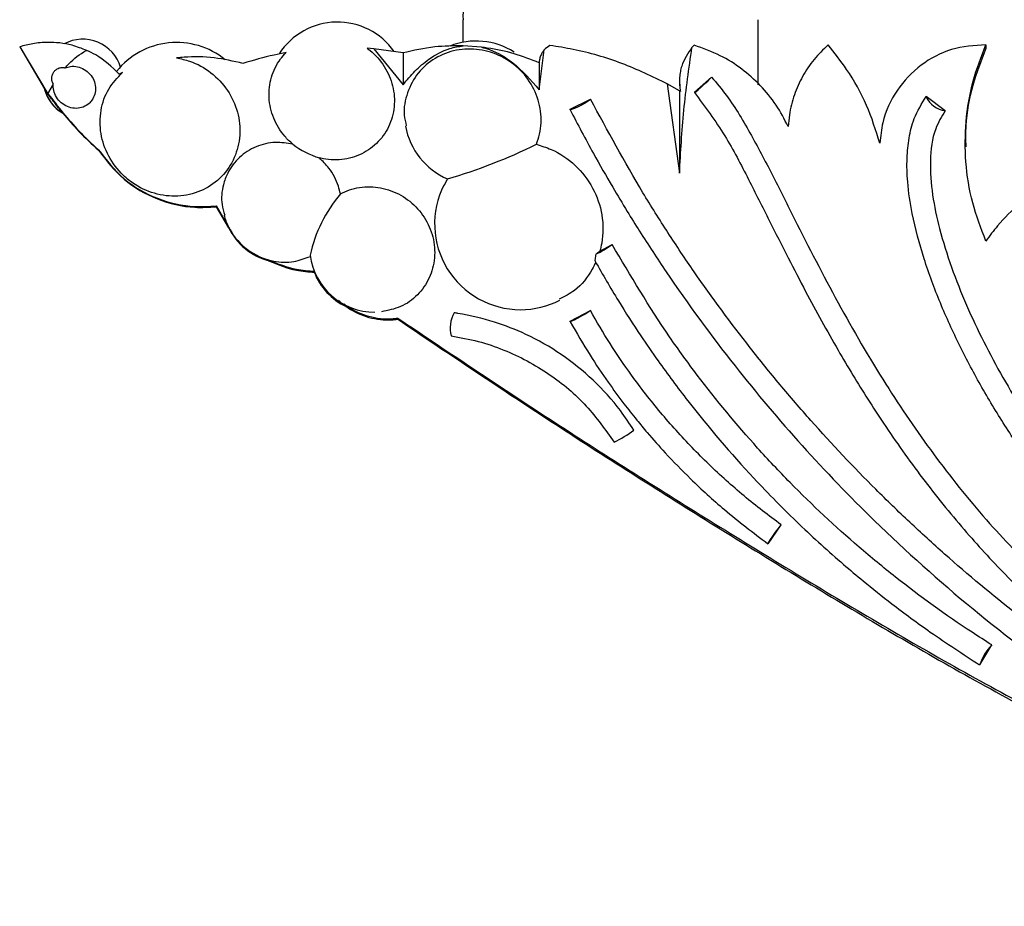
# Model space of a CAD drawing. Header units: millimetres. Extents: x 112 to 251, y 122 to 268.
# Tile 26 of 60: x 206 to 223, y 132 to 147. Entities that reach past the tile are written whole.
import ezdxf

# ---------------------------------------------------------------- set-up
doc = ezdxf.new("R2010")
doc.units = ezdxf.units.MM

msp = doc.modelspace()

# ---------------------------------------------------------------- linework, layer by layer
at = {"color": 7, "linetype": 'Continuous', "lineweight": 25}
for p, q in [((213.7462, 146.547), (213.7462, 146.164)), ((218.7462, 145.4437), (218.7462, 146.547)), ((206.2462, 146.0869), (206.7251, 145.2932)), ((206.2462, 146.0869), (206.7251, 145.2835)), ((212.2402, 146.0535), (212.129, 146.0625)), ((212.2402, 146.0535), (212.7363, 145.4454)), ((212.7363, 145.9842), (212.2402, 146.0535)), ((214.0645, 146.0812), (213.7519, 146.1044)), ((215.0407, 145.3627), (215.1248, 146.0356)), ((217.6637, 146.1163), (217.6263, 146.0759)), ((222.6008, 146.1225), (222.6008, 146.0514)), ((212.7363, 145.9842), (212.7363, 145.4454)), ((215.0407, 145.8165), (215.0407, 145.3627)), ((207.9866, 145.6517), (207.9325, 145.6267)), ((217.9598, 145.5761), (217.6694, 145.3208)), ((206.7251, 145.2932), (206.8161, 145.4532)), ((217.2089, 145.4614), (217.4142, 143.9471)), ((217.4142, 145.3434), (217.2089, 145.4614)), ((217.4142, 145.5046), (217.4142, 145.5007)), ((217.4314, 145.334), (217.4142, 145.3434)), ((217.4142, 145.3434), (217.4142, 143.9471)), ((217.4314, 145.3294), (217.4228, 145.5011)), ((215.5626, 145.033), (215.9112, 145.1997)), ((221.9102, 145.0044), (221.5913, 145.2458)), ((207.58, 144.3473), (207.58, 144.3383)), ((213.4364, 143.7443), (213.4855, 143.8548)), ((209.5695, 143.3949), (209.7828, 143.038)), ((209.5695, 143.3949), (209.5695, 143.3807)), ((209.5695, 143.3807), (209.7828, 143.0245)), ((216.067, 142.632), (216.2751, 142.7419)), ((215.567, 141.4431), (215.9068, 141.6243)), ((212.6462, 141.4971), (212.6462, 141.4771)), ((218.9175, 137.6794), (219.139, 137.9987)), ((222.4993, 135.6294), (222.7022, 135.9653))]:
    msp.add_line(p, q, dxfattribs=at)
at = {"color": 7, "linetype": 'Continuous', "lineweight": 25, "flags": 128}
for points in [[(217.6694, 145.3208), (217.6682, 145.3147), (217.6894, 145.3289), (217.7296, 145.3614), (217.7828, 145.4071), (217.8408, 145.4591), (217.8948, 145.5095), (217.9366, 145.5506), (217.9598, 145.5761)], [(215.9112, 145.1997), (215.884, 145.1768), (215.8345, 145.1446), (215.77, 145.1082), (215.7005, 145.073), (215.6366, 145.0444), (215.5879, 145.0267), (215.5619, 145.0227), (215.5626, 145.033)], [(215.9068, 141.6243), (215.8783, 141.6028), (215.8282, 141.5707), (215.7642, 141.533), (215.696, 141.4954), (215.6341, 141.4636), (215.5878, 141.4425), (215.5643, 141.4353), (215.567, 141.4431)], [(219.139, 137.9987), (219.1155, 137.9751), (219.0786, 137.9307), (219.0341, 137.8724), (218.9887, 137.809), (218.9493, 137.7502), (218.9219, 137.7049), (218.9108, 137.6801), (218.9175, 137.6794)]]:
    msp.add_lwpolyline(points, dxfattribs=at)
at = {"color": 7, "linetype": 'Continuous', "lineweight": 25}
for centre, radius, start, end in [((211.624, 145.3338), 1.1726, 35.02247, 147.15228), ((207.3137, 145.5473), 0.6698, 16.99198, 118.18579), ((213.9711, 144.9686), 1.2164, 57.81894, 111.51915), ((208.9038, 144.8558), 1.3056, 50.92063, 141.24747), ((207.3137, 145.5473), 0.6698, 195.45268, 239.05729), ((207.3137, 145.5444), 0.6698, 195.44975, 238.96075), ((221.6021, 145.2392), 0.0127, 148.82189, 188.23678), ((221.9869, 145.4469), 0.4491, 207.80172, 260.17097), ((213.9711, 144.9686), 1.2164, 190.61441, 246.54741), ((211.8215, 145.7371), 1.61, 233.69072, 251.81646), ((210.8269, 152.9183), 9.4478, 286.35289, 296.16326), ((214.7237, 143.0934), 1.4538, 153.17258, 270), ((213.5596, 142.02), 2.4589, 140.01974, 167.30733), ((210.7538, 143.5299), 1.089, 195.59125, 206.52185), ((210.7538, 143.5157), 1.089, 206.48066, 254.87808), ((210.7538, 143.5299), 1.089, 206.52185, 254.29718), ((215.358, 143.9795), 1.5404, 294.54502, 306.53986), ((212.2586, 142.7052), 1.1074, 187.52041, 270), ((215.2254, 143.6447), 1.3168, 305.91861, 309.72925), ((212.2586, 142.6859), 1.1074, 201.8402, 243.95052), ((214.7237, 143.0934), 1.4538, 270, 297.28822), ((214.0549, 141.3288), 0.5223, 150.4692, 194.79099), ((215.183, 141.5885), 2.4649, 297.16837, 306.30392), ((223.2844, 135.3843), 0.8224, 135.05668, 162.66208)]:
    msp.add_arc(centre, radius, start, end, dxfattribs=at)
for points, knots in [([(216.2462, 147.561), (216.1971, 147.561), (216.0544, 147.5609), (215.8206, 147.5605), (215.5573, 147.5595), (215.317, 147.5581), (215.1074, 147.5563), (214.9356, 147.5541), (214.7995, 147.5513), (214.7329, 147.5493), (214.6553, 147.5443), (214.5685, 147.5326), (214.4589, 147.5081), (214.3046, 147.4513), (214.1348, 147.3483), (213.9819, 147.2022), (213.8637, 147.033), (213.7842, 146.84), (213.7444, 146.6727), (213.7508, 146.5738), (213.7525, 146.5466)], [0, 0, 0, 0, 0.0392117, 0.1140346, 0.1889712, 0.2640101, 0.339259, 0.4149618, 0.491823, 0.5733626, 0.6057725, 0.6259762, 0.6547118, 0.6970193, 0.7575184, 0.8119786, 0.8650209, 0.9210329, 0.9782955, 1, 1, 1, 1]), ([(207.3816, 146.0271), (207.2981, 146.0589), (207.072, 146.1448), (206.7539, 146.1731), (206.4591, 146.1467), (206.3178, 146.1071), (206.2462, 146.0869)], [0, 0, 0, 0, 0.1938698, 0.5247114, 0.7590368, 1, 1, 1, 1]), ([(207.0168, 145.732), (207.0366, 145.7542), (207.1387, 145.8689), (207.264, 145.9696), (207.379, 146.0259), (207.3816, 146.0271)], [0, 0, 0, 0, 0.1897717, 0.9819076, 1, 1, 1, 1]), ([(207.9325, 145.6267), (207.8067, 145.7459), (207.6388, 145.9051), (207.4331, 146.0027), (207.3816, 146.0271)], [0, 0, 0, 0, 0.7493778, 1, 1, 1, 1]), ([(212.129, 146.0625), (212.1328, 146.0597), (212.2339, 145.9854), (212.4089, 145.8044), (212.567, 145.4741), (212.6083, 145.1144), (212.527, 144.7663), (212.3321, 144.47), (212.0458, 144.26), (211.7022, 144.1607), (211.4511, 144.1752), (211.3268, 144.2056), (211.319, 144.2075)], [0, 0, 0, 0, 0.0048246, 0.1273599, 0.2499443, 0.3729029, 0.4963773, 0.620277, 0.7443378, 0.8682367, 0.9917227, 1, 1, 1, 1]), ([(212.7363, 145.4454), (212.8014, 145.5237), (212.9326, 145.6818), (213.189, 145.9023), (213.467, 146.0597), (213.6765, 146.0926), (213.7519, 146.1044)], [0, 0, 0, 0, 0.2471868, 0.49844, 0.8196198, 1, 1, 1, 1]), ([(213.7519, 146.1044), (213.5898, 146.1031), (213.2343, 146.1003), (212.9118, 146.0251), (212.7363, 145.9842)], [0, 0, 0, 0, 0.4557684, 1, 1, 1, 1]), ([(214.9927, 144.4385), (215.0124, 144.4955), (215.0735, 144.673), (215.0847, 144.9985), (214.9712, 145.3786), (214.7372, 145.7051), (214.411, 145.941), (214.0285, 146.0608), (213.6324, 146.0508), (213.2684, 145.9116), (212.9756, 145.6583), (212.7961, 145.3206), (212.731, 144.9989), (212.7764, 144.8102), (212.7912, 144.7487)], [0, 0, 0, 0, 0.043141, 0.1343722, 0.2253593, 0.3162271, 0.4071628, 0.4983207, 0.5897444, 0.6813607, 0.773017, 0.8645503, 0.955848, 1, 1, 1, 1]), ([(214.0645, 146.0812), (214.109, 146.0689), (214.2989, 146.0164), (214.6601, 145.7986), (214.9006, 145.5232), (215.0407, 145.3627)], [0, 0, 0, 0, 0.1129434, 0.4829498, 1, 1, 1, 1]), ([(215.0407, 145.8165), (214.9005, 145.8713), (214.616, 145.9825), (214.2821, 146.053), (214.0971, 146.0769), (214.0645, 146.0812)], [0, 0, 0, 0, 0.4446668, 0.9020438, 1, 1, 1, 1]), ([(215.1248, 146.0356), (215.1138, 146.0219), (215.0909, 145.9931), (215.0637, 145.9391), (215.0447, 145.8793), (215.0418, 145.8333), (215.0407, 145.8165)], [0, 0, 0, 0, 0.2616687, 0.5465787, 0.8340604, 1, 1, 1, 1]), ([(215.2224, 146.1123), (215.1889, 146.0908), (215.1535, 146.0681), (215.1261, 146.0372), (215.1248, 146.0356)], [0, 0, 0, 0, 0.950649, 1, 1, 1, 1]), ([(217.2089, 145.4614), (216.9554, 145.5838), (216.4428, 145.8313), (215.7653, 146.023), (215.3534, 146.0908), (215.2224, 146.1123)], [0, 0, 0, 0, 0.40029508, 0.80937677, 1, 1, 1, 1]), ([(217.4142, 143.9471), (217.4346, 144.3038), (217.4754, 145.0181), (217.576, 145.7229), (217.6263, 146.0759)], [0, 0, 0, 0, 0.4992728, 1, 1, 1, 1]), ([(217.6263, 146.0759), (217.5584, 145.9784), (217.475, 145.8585), (217.4292, 145.6733), (217.4164, 145.5857), (217.4133, 145.5009), (217.4169, 145.4213), (217.4246, 145.3682), (217.4308, 145.3372), (217.4314, 145.334)], [0, 0, 0, 0, 0.5124584, 0.6298312, 0.7481504, 0.8149691, 0.8819065, 0.9876979, 1, 1, 1, 1]), ([(219.2549, 144.7404), (219.1908, 144.8631), (219.0607, 145.1119), (218.792, 145.4387), (218.4736, 145.7212), (218.0988, 145.961), (217.8139, 146.0627), (217.6637, 146.1163)], [0, 0, 0, 0, 0.1920574, 0.3896038, 0.5816909, 0.7794756, 1, 1, 1, 1]), ([(219.9293, 146.1195), (219.8478, 146.0406), (219.6823, 145.8804), (219.4923, 145.5924), (219.351, 145.2756), (219.2767, 144.9876), (219.2606, 144.8056), (219.2549, 144.7404)], [0, 0, 0, 0, 0.2159006, 0.4380724, 0.6539632, 0.8761547, 1, 1, 1, 1]), ([(220.8063, 144.4598), (220.7387, 144.6748), (220.6015, 145.1108), (220.2929, 145.6678), (220.038, 145.9844), (219.9293, 146.1195)], [0, 0, 0, 0, 0.3579425, 0.7261369, 1, 1, 1, 1]), ([(222.6008, 146.1225), (222.4043, 146.1087), (222.0116, 146.0812), (221.4837, 145.7976), (221.0741, 145.3677), (220.8537, 144.8917), (220.819, 144.5756), (220.8063, 144.4598)], [0, 0, 0, 0, 0.2143502, 0.4285289, 0.6470946, 0.8707538, 1, 1, 1, 1]), ([(222.6008, 142.8017), (222.519, 143.0156), (222.3529, 143.4497), (222.2471, 144.1354), (222.2507, 144.8289), (222.3611, 145.4999), (222.5225, 145.9192), (222.6008, 146.1225)], [0, 0, 0, 0, 0.199064, 0.4040308, 0.6030522, 0.8076038, 1, 1, 1, 1]), ([(222.2665, 144.3969), (222.2643, 144.5166), (222.2579, 144.8684), (222.3641, 145.4314), (222.5235, 145.849), (222.6008, 146.0514)], [0, 0, 0, 0, 0.2099195, 0.6170566, 1, 1, 1, 1]), ([(208.9028, 145.9004), (208.977, 145.8846), (209.183, 145.8407), (209.4955, 145.666), (209.7805, 145.3635), (209.9525, 144.9892), (209.9932, 144.5876), (209.8988, 144.2028), (209.68, 143.8775), (209.3609, 143.6486), (208.9768, 143.5429), (208.5714, 143.5731), (208.2369, 143.7168), (207.9534, 143.9397), (207.7337, 144.2303), (207.6016, 144.6175), (207.6034, 145.0159), (207.7293, 145.3838), (207.9022, 145.5638), (207.9866, 145.6517)], [0, 0, 0, 0, 0.0350498, 0.0973195, 0.1593498, 0.2211214, 0.2827341, 0.3443639, 0.4061746, 0.4682421, 0.530528, 0.592903, 0.6552085, 0.6945174, 0.7561934, 0.8178737, 0.8794871, 0.9411607, 1, 1, 1, 1]), ([(210.0262, 145.8073), (209.8637, 145.8442), (209.5338, 145.9189), (209.1545, 145.9237), (208.9452, 145.9043), (208.9028, 145.9004)], [0, 0, 0, 0, 0.436297, 0.8858528, 1, 1, 1, 1]), ([(210.7552, 145.9894), (210.6875, 145.9766), (210.4402, 145.9299), (210.2004, 145.8589), (210.0262, 145.8073)], [0, 0, 0, 0, 0.2734796, 1, 1, 1, 1]), ([(210.8681, 144.4397), (210.8216, 144.4831), (210.6866, 144.609), (210.5282, 144.8769), (210.4484, 145.2284), (210.4895, 145.5801), (210.613, 145.8347), (210.723, 145.9544), (210.7552, 145.9894)], [0, 0, 0, 0, 0.1063185, 0.3087346, 0.511152, 0.7113116, 0.9156977, 1, 1, 1, 1]), ([(206.8161, 145.4532), (206.8104, 145.4647), (206.796, 145.4936), (206.7876, 145.5467), (206.7948, 145.6042), (206.8163, 145.6549), (206.8431, 145.6875), (206.8801, 145.7175), (206.9289, 145.7389), (206.9816, 145.7407), (207.0104, 145.7336), (207.0168, 145.732)], [0, 0, 0, 0, 0.084622, 0.2134509, 0.3288675, 0.4431519, 0.5660295, 0.6151103, 0.7836386, 0.9518016, 1, 1, 1, 1]), ([(207.0168, 145.732), (207.0453, 145.7412), (207.1114, 145.7626), (207.2254, 145.7561), (207.3422, 145.7112), (207.4399, 145.6306), (207.507, 145.5247), (207.5363, 145.4052), (207.5249, 145.2856), (207.4804, 145.1924), (207.4124, 145.117), (207.3235, 145.063), (207.2048, 145.04), (207.0823, 145.0581), (206.9701, 145.1155), (206.8811, 145.2053), (206.8254, 145.3168), (206.8131, 145.4033), (206.8158, 145.4479), (206.8161, 145.4532)], [0, 0, 0, 0, 0.0491157, 0.1139741, 0.1787794, 0.2433464, 0.3075982, 0.3715982, 0.4355212, 0.4995731, 0.5395345, 0.6043176, 0.6690988, 0.7339582, 0.7987007, 0.863168, 0.927332, 0.9912919, 1, 1, 1, 1]), ([(217.9598, 145.5761), (218.0452, 145.4735), (218.3014, 145.1657), (218.6381, 144.5895), (219.0077, 143.8846), (219.481, 142.9341), (220.0888, 141.7522), (220.8622, 140.4178), (221.7002, 139.1887), (222.5723, 138.1002), (223.5069, 137.1161), (224.4885, 136.2348), (225.537, 135.4367), (226.6441, 134.7252), (227.8024, 134.1037), (229.0037, 133.5762), (230.0358, 133.2191), (230.8755, 132.986), (231.5122, 132.8383), (232.3693, 132.6782), (233.339, 132.5653), (234.4184, 132.5249), (235.0604, 132.5625), (235.3814, 132.5814)], [0, 0, 0, 0, 0.01718824, 0.05157867, 0.08590331, 0.12021868, 0.18885928, 0.25752438, 0.31887847, 0.38021688, 0.43680685, 0.49339773, 0.54997646, 0.60655795, 0.66312563, 0.71969183, 0.77608409, 0.80426342, 0.83244294, 0.86062282, 0.91702816, 0.95851601, 1, 1, 1, 1]), ([(206.9698, 144.973), (206.969, 144.9741), (206.9675, 144.9763), (206.9455, 145.0036), (206.9108, 145.0469), (206.8649, 145.105), (206.8126, 145.173), (206.7601, 145.2434), (206.7143, 145.3063), (206.6829, 145.3505), (206.6675, 145.372), (206.6688, 145.3698), (206.6693, 145.369)], [0, 0, 0, 0, 0.08884443, 0.1866045, 0.28717286, 0.39295927, 0.50447229, 0.61985437, 0.73522316, 0.84636299, 0.95113303, 1, 1, 1, 1]), ([(206.7251, 145.2932), (206.8919, 145.0775), (207.1529, 144.74), (207.4668, 144.4514), (207.58, 144.3473)], [0, 0, 0, 0, 0.6393746, 1, 1, 1, 1]), ([(206.7251, 145.2835), (206.8919, 145.0681), (207.1529, 144.7311), (207.4668, 144.4424), (207.58, 144.3383)], [0, 0, 0, 0, 0.6393745, 1, 1, 1, 1]), ([(228.2139, 133.3553), (228.0941, 133.4122), (227.4949, 133.697), (226.6724, 134.1311), (225.7548, 134.667), (224.8534, 135.2306), (223.9771, 135.835), (222.9166, 136.6394), (222.0971, 137.3215), (221.3094, 138.0401), (220.5433, 138.7823), (219.8108, 139.5592), (219.1146, 140.3679), (218.4433, 141.1972), (217.8098, 142.0561), (217.2174, 142.9415), (216.611, 143.9039), (216.198, 144.6685), (215.9112, 145.1997)], [0, 0, 0, 0, 0.0229566, 0.1148212, 0.160738, 0.2066551, 0.2985215, 0.3444388, 0.4363072, 0.4822246, 0.5281422, 0.6200129, 0.6659305, 0.7118485, 0.8037215, 0.8496397, 0.8955577, 1, 1, 1, 1]), ([(217.6675, 145.3144), (217.8462, 145.0752), (218.1936, 144.6103), (218.5741, 143.8624), (218.9249, 143.1702), (219.2428, 142.5364), (219.5377, 141.9705), (219.8192, 141.4493), (220.0859, 140.9766), (220.3477, 140.5336), (220.6027, 140.1224), (220.9856, 139.5351), (221.5155, 138.7887), (222.2063, 137.9321), (222.8158, 137.2683), (223.311, 136.7767), (223.7134, 136.4021), (224.1702, 136.0013), (224.5126, 135.7311), (224.7005, 135.5828)], [0, 0, 0, 0, 0.0738256, 0.1434995, 0.2079052, 0.2666207, 0.3193903, 0.3661171, 0.4133876, 0.4537725, 0.4934513, 0.5330541, 0.6271439, 0.7195423, 0.8047811, 0.849704, 0.8920367, 0.9407315, 1, 1, 1, 1]), ([(235.3252, 133.0129), (235.2094, 133.0034), (234.8283, 132.9721), (234.3126, 132.9639), (233.6485, 132.9888), (232.9866, 133.0507), (232.3308, 133.1579), (231.6818, 133.2972), (231.0398, 133.4678), (230.4097, 133.6777), (229.7897, 133.915), (229.3021, 134.1263), (228.7044, 134.4161), (228.1189, 134.7308), (227.5509, 135.0767), (226.9971, 135.445), (226.5658, 135.7573), (226.0425, 136.1688), (225.5354, 136.6009), (225.0514, 137.0592), (224.5859, 137.5363), (224.1394, 138.0317), (223.7197, 138.5501), (223.3211, 139.0845), (223.0198, 139.5247), (222.6664, 140.0895), (222.3364, 140.6683), (222.0415, 141.265), (221.7764, 141.8743), (221.5457, 142.4973), (221.3587, 143.1841), (221.2738, 143.7571), (221.2592, 144.1855), (221.2945, 144.545), (221.3812, 144.9074), (221.5162, 145.1249), (221.5913, 145.2458)], [0, 0, 0, 0, 0.0167749, 0.0551897, 0.0743857, 0.1127962, 0.1512036, 0.1703989, 0.2088035, 0.2472066, 0.2664014, 0.3048024, 0.3239972, 0.3623973, 0.4007966, 0.419991, 0.4583903, 0.4775847, 0.515984, 0.5543834, 0.5735781, 0.6119777, 0.6503777, 0.6695722, 0.7079733, 0.7271679, 0.7655698, 0.803975, 0.8231707, 0.8615886, 0.9000284, 0.92622, 0.9457877, 0.9624864, 0.9791486, 1, 1, 1, 1]), ([(215.5621, 145.0227), (215.6925, 144.7754), (215.925, 144.3347), (216.2529, 143.7637), (216.5158, 143.3255), (216.7419, 142.9627), (216.9622, 142.6206), (217.478, 141.8459), (218.2955, 140.7284), (219.4787, 139.3263), (220.813, 137.9404), (222.3645, 136.5517), (223.8168, 135.4542), (224.9597, 134.6952), (225.5238, 134.3448), (225.8146, 134.1756), (225.8461, 134.1572)], [0, 0, 0, 0, 0.0555394, 0.099019, 0.1305737, 0.156823, 0.1836901, 0.2111319, 0.3409891, 0.4570752, 0.5732859, 0.7208154, 0.8683404, 0.9332526, 0.9927543, 1, 1, 1, 1]), ([(221.9102, 145.0044), (221.8518, 144.9061), (221.6996, 144.6501), (221.647, 144.1496), (221.6868, 143.5811), (221.8179, 142.9766), (222.0119, 142.3535), (222.3515, 141.5031), (222.7675, 140.6845), (223.3608, 139.7044), (224.0255, 138.7681), (224.9251, 137.7245), (225.9176, 136.7698), (226.8139, 136.0547), (227.7562, 135.4056), (228.7424, 134.8237), (229.9871, 134.2442), (231.2844, 133.7936), (232.6155, 133.4936), (233.9555, 133.3412), (234.8428, 133.3876), (235.2806, 133.4105)], [0, 0, 0, 0, 0.0175168, 0.0456264, 0.0751516, 0.1047595, 0.1394512, 0.1741599, 0.2433659, 0.2779201, 0.3470937, 0.4162611, 0.4854268, 0.55459, 0.5891426, 0.6583066, 0.7274778, 0.7966571, 0.8658532, 0.9338119, 1, 1, 1, 1]), ([(207.58, 144.3473), (207.7148, 144.1726), (207.9843, 143.8233), (208.5699, 143.4943), (209.1177, 143.367), (209.4504, 143.3875), (209.5695, 143.3949)], [0, 0, 0, 0, 0.2795349, 0.5589755, 0.8420603, 1, 1, 1, 1]), ([(210.8681, 144.4397), (210.7703, 144.4551), (210.5585, 144.4883), (210.238, 144.412), (209.9538, 144.2317), (209.7751, 143.9942), (209.676, 143.7194), (209.6455, 143.4689), (209.6995, 143.3), (209.7184, 143.2411)], [0, 0, 0, 0, 0.1425293, 0.3088258, 0.4753104, 0.6416793, 0.7464015, 0.9116149, 1, 1, 1, 1]), ([(214.9927, 144.4385), (215.0769, 144.4124), (215.3153, 144.3386), (215.6649, 144.1002), (215.9683, 143.7104), (216.1263, 143.2465), (216.1275, 142.8743), (216.0782, 142.6769), (216.067, 142.632)], [0, 0, 0, 0, 0.1129871, 0.3198751, 0.5265245, 0.7329343, 0.9392406, 1, 1, 1, 1]), ([(207.58, 144.3383), (207.7148, 144.1638), (207.9843, 143.8149), (208.5699, 143.4845), (209.1177, 143.3552), (209.4504, 143.374), (209.5695, 143.3807)], [0, 0, 0, 0, 0.2795348, 0.5589755, 0.8420603, 1, 1, 1, 1]), ([(211.6753, 143.5999), (211.665, 143.6432), (211.6282, 143.7977), (211.5146, 144.016), (211.3752, 144.1525), (211.319, 144.2075)], [0, 0, 0, 0, 0.1883948, 0.672874, 1, 1, 1, 1]), ([(211.6753, 143.5999), (211.7254, 143.6234), (211.8809, 143.6964), (212.177, 143.738), (212.5367, 143.6713), (212.8605, 143.489), (213.1102, 143.2135), (213.2579, 142.8753), (213.2872, 142.513), (213.1954, 142.1663), (212.9925, 141.8773), (212.7074, 141.6699), (212.4798, 141.6269), (212.3685, 141.6059)], [0, 0, 0, 0, 0.0456387, 0.141729, 0.2378435, 0.3338663, 0.4297187, 0.5253895, 0.6209586, 0.7165555, 0.8122937, 0.9082156, 1, 1, 1, 1]), ([(223.6111, 143.7239), (223.4646, 143.6309), (223.1673, 143.4421), (222.8362, 143.1182), (222.6655, 142.8887), (222.6008, 142.8017)], [0, 0, 0, 0, 0.3761949, 0.7633841, 1, 1, 1, 1]), ([(222.7022, 135.9653), (222.5903, 136.0367), (222.03, 136.394), (221.2744, 136.9412), (220.2453, 137.7872), (219.4654, 138.5171), (218.5508, 139.4887), (217.8702, 140.3128), (217.0362, 141.4564), (216.5878, 142.2137), (216.2751, 142.7419)], [0, 0, 0, 0, 0.0423326, 0.2118137, 0.2964948, 0.4659824, 0.5506642, 0.7201598, 0.8048427, 1, 1, 1, 1]), ([(210.4593, 142.4815), (210.4885, 142.4742), (210.6289, 142.4392), (210.8791, 142.432), (211.0749, 142.5073), (211.1662, 142.5424)], [0, 0, 0, 0, 0.1228705, 0.5908938, 1, 1, 1, 1]), ([(215.9979, 142.5783), (215.9935, 142.5515), (215.9861, 142.5054), (215.9832, 142.4666), (215.9863, 142.4596), (215.9868, 142.4586)], [0, 0, 0, 0, 0.5483677, 0.9394489, 1, 1, 1, 1]), ([(210.4593, 142.4815), (210.6143, 142.4185), (210.8676, 142.3155), (211.1351, 142.2975), (211.239, 142.2905)], [0, 0, 0, 0, 0.6117095, 1, 1, 1, 1]), ([(210.4593, 142.4674), (210.6143, 142.4039), (210.8676, 142.3001), (211.1351, 142.281), (211.239, 142.2735)], [0, 0, 0, 0, 0.6117095, 1, 1, 1, 1]), ([(215.9992, 142.4454), (215.9796, 142.4052), (215.8912, 142.2248), (215.6995, 141.9781), (215.4697, 141.8625), (215.3801, 141.8175)], [0, 0, 0, 0, 0.1489369, 0.6680953, 1, 1, 1, 1]), ([(215.9875, 142.4591), (216.1166, 142.2344), (216.3619, 141.8073), (216.7243, 141.2482), (217.0337, 140.7989), (217.3004, 140.4319), (217.8169, 139.7529), (218.5193, 138.9297), (219.4162, 138.0218), (220.0441, 137.4521), (220.5709, 137.0089), (221.0573, 136.6226), (221.7085, 136.1406), (222.2138, 135.8122), (222.4932, 135.6307)], [0, 0, 0, 0, 0.0816704, 0.1552824, 0.209679, 0.2533642, 0.2979612, 0.4779773, 0.5930255, 0.6991865, 0.7446965, 0.8098301, 0.8948572, 1, 1, 1, 1]), ([(211.6424, 141.8015), (211.6437, 141.8), (211.6669, 141.7732), (211.7016, 141.7481), (211.7287, 141.7261), (211.7371, 141.7193)], [0, 0, 0, 0, 0.0380377, 0.7035307, 1, 1, 1, 1]), ([(211.7371, 141.7361), (211.7603, 141.7192), (211.888, 141.626), (212.1577, 141.5075), (212.4518, 141.4751), (212.6129, 141.4934), (212.6462, 141.4971)], [0, 0, 0, 0, 0.088422, 0.4857251, 0.8936403, 1, 1, 1, 1]), ([(211.7371, 141.7193), (211.7603, 141.7023), (211.888, 141.6089), (212.1577, 141.4897), (212.4518, 141.4561), (212.6129, 141.4735), (212.6462, 141.4771)], [0, 0, 0, 0, 0.0884218, 0.485725, 0.8936402, 1, 1, 1, 1]), ([(216.6425, 139.602), (216.5686, 139.7131), (216.3669, 140.0165), (215.9636, 140.4591), (215.4239, 140.8959), (214.8552, 141.2195), (214.265, 141.4496), (213.8519, 141.5484), (213.6221, 141.5829), (213.6004, 141.5862)], [0, 0, 0, 0, 0.106338, 0.2902591, 0.4741717, 0.6580982, 0.8111752, 0.9822125, 1, 1, 1, 1]), ([(219.139, 137.9987), (219.032, 138.0777), (218.7106, 138.3146), (218.2, 138.7436), (217.6229, 139.2986), (217.0869, 139.8944), (216.6268, 140.4867), (216.2323, 141.0641), (216.0154, 141.4373), (215.9068, 141.6243)], [0, 0, 0, 0, 0.0816529, 0.2450433, 0.4084349, 0.5718299, 0.7352259, 0.8673618, 1, 1, 1, 1]), ([(212.6462, 141.4971), (213.5334, 140.9019), (215.3079, 139.7113), (218.02, 138.0033), (220.7569, 136.3335), (223.118, 135.0039), (225.0876, 134.002), (226.6502, 133.2882), (228.2535, 132.6555), (229.811, 132.1623), (231.3098, 131.7986), (232.2665, 131.6696), (232.7463, 131.6049)], [0, 0, 0, 0, 0.1415496, 0.2831058, 0.4250453, 0.5669531, 0.6427886, 0.7186127, 0.7952357, 0.8718347, 0.9357247, 1, 1, 1, 1]), ([(212.6462, 141.4771), (213.5334, 140.8804), (215.3079, 139.6868), (218.02, 137.9735), (220.7569, 136.2982), (223.118, 134.9634), (225.0876, 133.9571), (226.6502, 133.2398), (228.2535, 132.6033), (229.811, 132.1066), (231.3098, 131.7397), (232.2665, 131.6087), (232.7463, 131.543)], [0, 0, 0, 0, 0.1415496, 0.2831058, 0.4250454, 0.5669531, 0.6427886, 0.7186127, 0.7952357, 0.8718347, 0.9357247, 1, 1, 1, 1]), ([(215.5643, 141.4353), (215.6741, 141.246), (215.8763, 140.8975), (216.1858, 140.4379), (216.4529, 140.0734), (216.6759, 139.7908), (216.9075, 139.5129), (217.2063, 139.1763), (217.6368, 138.7356), (218.2084, 138.2107), (218.6624, 137.867), (218.9106, 137.6791)], [0, 0, 0, 0, 0.12958735, 0.23860439, 0.32758937, 0.39679516, 0.45139433, 0.5414585, 0.66277453, 0.81562596, 1, 1, 1, 1]), ([(213.5474, 141.1974), (213.7014, 141.1694), (214.0045, 141.1145), (214.5738, 140.921), (215.2122, 140.5797), (215.8515, 140.0425), (216.1607, 139.6061), (216.3099, 139.3954)], [0, 0, 0, 0, 0.1397773, 0.2750435, 0.531959, 0.7740848, 1, 1, 1, 1])]:
    msp.add_open_spline(points, degree=3, knots=knots, dxfattribs=at)

doc.saveas('drawing.dxf')
